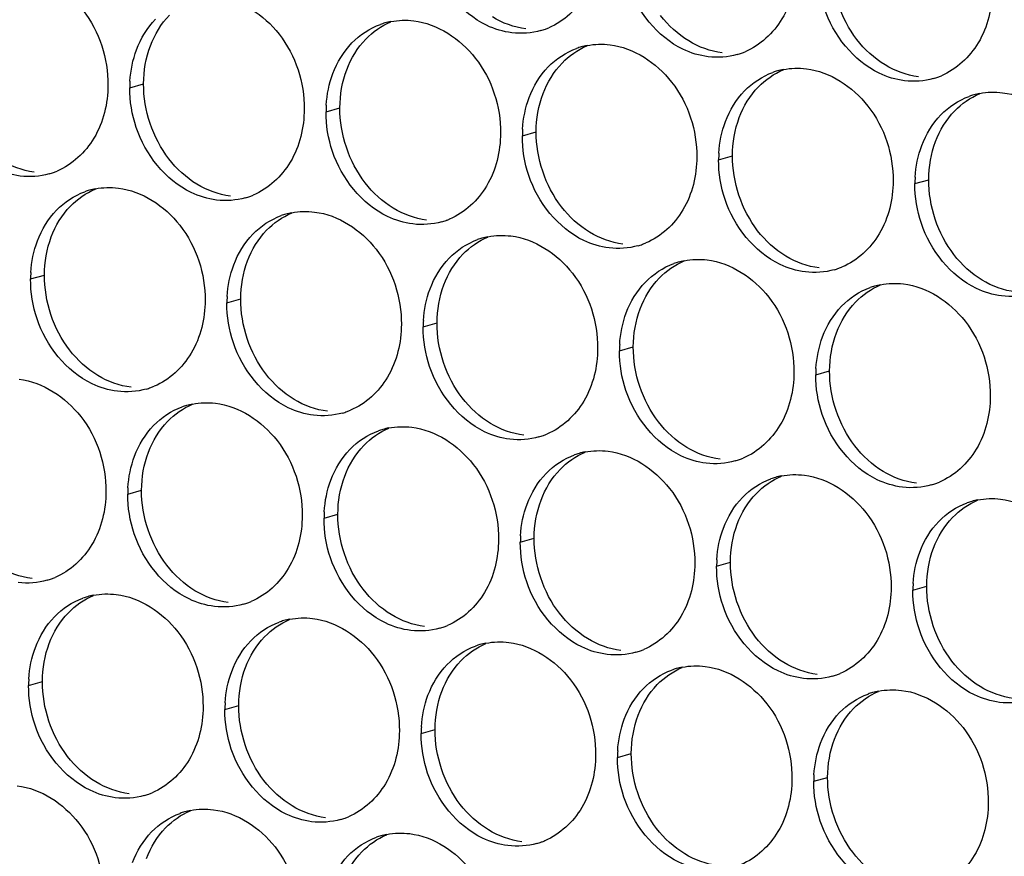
# Paper-space layout '45651_1_3' of a CAD drawing. Header units: millimetres. Extents: x -231 to 594, y 0 to 420.
# Tile 222 of 247: x 137.59 to 145.22, y 259.59 to 266.06. Entities that reach past the tile are written whole.
import ezdxf

# ---------------------------------------------------------------- set-up
doc = ezdxf.new("R2010")
doc.units = ezdxf.units.MM
doc.header["$LTSCALE"] = 32.67
doc.layers.add('02___PRT_ALL_AXES', color=7, linetype='CONTINUOUS')

psp = doc.layouts.new('45651_1_3')

# ---------------------------------------------------------------- linework, layer by layer
at = {"layer": '02___PRT_ALL_AXES', "color": 7, "linetype": 'CONTINUOUS'}
for p, q in [((138.4459, 265.5343), (138.5531, 265.5649)), ((139.9655, 265.3488), (140.0727, 265.3795)), ((141.4851, 265.1633), (141.5922, 265.194)), ((143.0046, 264.9778), (143.1118, 265.0085)), ((144.5242, 264.7924), (144.6314, 264.823)), ((137.6783, 264.0546), (137.7855, 264.0852)), ((139.1979, 263.8691), (139.3051, 263.8998)), ((140.7175, 263.6836), (140.8247, 263.7143)), ((142.2371, 263.4981), (142.3443, 263.5288)), ((143.7567, 263.3127), (143.8639, 263.3433)), ((138.4303, 262.3894), (138.5375, 262.4201)), ((139.9499, 262.2039), (140.0571, 262.2346)), ((141.4695, 262.0184), (141.5767, 262.0491)), ((142.9891, 261.833), (143.0963, 261.8636)), ((144.5087, 261.6475), (144.6159, 261.6782)), ((137.6628, 260.9097), (137.77, 260.9404)), ((139.1824, 260.7242), (139.2896, 260.7549)), ((140.7019, 260.5387), (140.8091, 260.5694)), ((142.2215, 260.3532), (142.3287, 260.3839)), ((143.7411, 260.1678), (143.8483, 260.1984))]:
    psp.add_line(p, q, dxfattribs=at)
at = {"layer": '02___PRT_ALL_AXES', "color": 3, "linetype": 'CONTINUOUS'}
for centre, radius, start, end in [((140.5709, 265.5098), 0.5467, 105.94061, 109.76751), ((140.5723, 265.5048), 0.5519, 100.97724, 105.93831), ((141.4784, 266.5026), 0.5467, 285.94061, 289.76751), ((141.4778, 266.504), 0.5481, 289.77289, 292.73686), ((142.0905, 265.3243), 0.5467, 105.94061, 109.76751), ((142.0919, 265.3193), 0.5519, 100.97724, 105.93831), ((142.9979, 266.3172), 0.5467, 285.94061, 289.76751), ((142.9974, 266.3185), 0.5481, 289.77289, 292.73686), ((143.61, 265.1388), 0.5467, 105.94061, 109.76751), ((143.6115, 265.1338), 0.5519, 100.97724, 105.93831), ((139.3377, 265.5299), 0.8918, 176.51802, 179.71686), ((144.5175, 266.1317), 0.5467, 285.94061, 289.76751), ((144.517, 266.133), 0.5481, 289.77289, 292.73686), ((145.131, 264.9483), 0.5519, 100.97724, 105.93831), ((145.1296, 264.9534), 0.5467, 105.94061, 109.76751), ((140.8573, 265.3444), 0.8918, 176.51802, 179.71686), ((142.3769, 265.1589), 0.8918, 176.51802, 179.71686), ((143.8965, 264.9734), 0.8918, 176.51802, 179.71686), ((137.6716, 265.3939), 0.5467, 285.94061, 289.76751), ((137.6711, 265.3952), 0.5481, 289.77289, 292.73686), ((145.416, 264.788), 0.8918, 176.51802, 179.71686), ((138.2837, 264.2156), 0.5467, 105.94061, 109.76751), ((138.2851, 264.2105), 0.5519, 100.97724, 105.93831), ((139.1912, 265.2084), 0.5467, 285.94061, 289.76751), ((139.1907, 265.2097), 0.5481, 289.77289, 292.73686), ((139.8033, 264.0301), 0.5467, 105.94061, 109.76751), ((139.8047, 264.025), 0.5519, 100.97724, 105.93831), ((140.7108, 265.0229), 0.5467, 285.94061, 289.76751), ((140.7103, 265.0243), 0.5481, 289.77289, 292.73686), ((141.3229, 263.8446), 0.5467, 105.94061, 109.76751), ((141.3243, 263.8396), 0.5519, 100.97724, 105.93831), ((142.2304, 264.8375), 0.5467, 285.94061, 289.76751), ((142.2299, 264.8388), 0.5481, 289.77289, 292.73686), ((142.8439, 263.6541), 0.5519, 100.97724, 105.93831), ((142.8425, 263.6591), 0.5467, 105.94061, 109.76751), ((143.75, 264.652), 0.5467, 285.94061, 289.76751), ((143.7494, 264.6533), 0.5481, 289.77289, 292.73686), ((138.5701, 264.0502), 0.8918, 176.51802, 179.71686), ((144.3621, 263.4736), 0.5467, 105.94061, 109.76751), ((144.3635, 263.4686), 0.5519, 100.97724, 105.93831), ((140.0897, 263.8647), 0.8918, 176.51802, 179.71686), ((141.6093, 263.6792), 0.8918, 176.51802, 179.71686), ((143.1289, 263.4937), 0.8918, 176.51802, 179.71686), ((144.6485, 263.3083), 0.8918, 176.51802, 179.71686), ((138.4237, 263.7287), 0.5467, 285.94061, 289.76751), ((138.4231, 263.73), 0.5481, 289.77289, 292.73686), ((139.0357, 262.5504), 0.5467, 105.94061, 109.76751), ((139.0372, 262.5453), 0.5519, 100.97724, 105.93831), ((139.9432, 263.5432), 0.5467, 285.94061, 289.76751), ((139.9427, 263.5445), 0.5481, 289.77289, 292.73686), ((140.5567, 262.3599), 0.5519, 100.97724, 105.93831), ((140.5553, 262.3649), 0.5467, 105.94061, 109.76751), ((141.4628, 263.3578), 0.5467, 285.94061, 289.76751), ((141.4623, 263.3591), 0.5481, 289.77289, 292.73686), ((142.0749, 262.1794), 0.5467, 105.94061, 109.76751), ((142.0763, 262.1744), 0.5519, 100.97724, 105.93831), ((142.9819, 263.1736), 0.5481, 289.77289, 292.73686), ((142.9824, 263.1723), 0.5467, 285.94061, 289.76751), ((143.5945, 261.9939), 0.5467, 105.94061, 109.76751), ((143.5959, 261.9889), 0.5519, 100.97724, 105.93831), ((139.3222, 262.385), 0.8918, 176.51802, 179.71686), ((144.502, 262.9868), 0.5467, 285.94061, 289.76751), ((144.5015, 262.9881), 0.5481, 289.77289, 292.73686), ((145.1141, 261.8085), 0.5467, 105.94061, 109.76751), ((145.1155, 261.8034), 0.5519, 100.97724, 105.93831), ((140.8417, 262.1995), 0.8918, 176.51802, 179.71686), ((142.3613, 262.014), 0.8918, 176.51802, 179.71686), ((143.8809, 261.8285), 0.8918, 176.51802, 179.71686), ((137.6561, 262.249), 0.5467, 285.94061, 289.76751), ((137.6556, 262.2503), 0.5481, 289.77289, 292.73686), ((145.4005, 261.6431), 0.8918, 176.51802, 179.71686), ((138.2696, 261.0656), 0.5519, 100.97724, 105.93831), ((138.2682, 261.0707), 0.5467, 105.94061, 109.76751), ((139.1757, 262.0635), 0.5467, 285.94061, 289.76751), ((139.1751, 262.0648), 0.5481, 289.77289, 292.73686), ((139.7878, 260.8852), 0.5467, 105.94061, 109.76751), ((139.7892, 260.8802), 0.5519, 100.97724, 105.93831), ((140.6947, 261.8794), 0.5481, 289.77289, 292.73686), ((140.6953, 261.878), 0.5467, 285.94061, 289.76751), ((141.3074, 260.6997), 0.5467, 105.94061, 109.76751), ((141.3088, 260.6947), 0.5519, 100.97724, 105.93831), ((142.2148, 261.6926), 0.5467, 285.94061, 289.76751), ((142.2143, 261.6939), 0.5481, 289.77289, 292.73686), ((142.8269, 260.5142), 0.5467, 105.94061, 109.76751), ((142.8284, 260.5092), 0.5519, 100.97724, 105.93831), ((143.7344, 261.5071), 0.5467, 285.94061, 289.76751), ((143.7339, 261.5084), 0.5481, 289.77289, 292.73686), ((138.5546, 260.9053), 0.8918, 176.51802, 179.71686), ((144.3465, 260.3288), 0.5467, 105.94061, 109.76751), ((144.3479, 260.3237), 0.5519, 100.97724, 105.93831), ((140.0742, 260.7198), 0.8918, 176.51802, 179.71686), ((141.5938, 260.5343), 0.8918, 176.51802, 179.71686), ((143.1134, 260.3488), 0.8918, 176.51802, 179.71686), ((144.6329, 260.1634), 0.8918, 176.51802, 179.71686), ((138.4076, 260.5851), 0.5481, 289.77289, 292.73686), ((138.4081, 260.5838), 0.5467, 285.94061, 289.76751), ((139.0202, 259.4055), 0.5467, 105.94061, 109.76751), ((139.0216, 259.4005), 0.5519, 100.97724, 105.93831), ((139.9277, 260.3983), 0.5467, 285.94061, 289.76751), ((139.9272, 260.3997), 0.5481, 289.77289, 292.73686), ((140.5398, 259.22), 0.5467, 105.94061, 109.76751), ((140.5412, 259.215), 0.5519, 100.97724, 105.93831), ((141.4473, 260.2129), 0.5467, 285.94061, 289.76751), ((141.4468, 260.2142), 0.5481, 289.77289, 292.73686)]:
    psp.add_arc(centre, radius, start, end, dxfattribs=at)
for points, knots in [([(142.0838, 266.6636), (142.0831, 266.5223), (142.0201, 266.2461), (141.8076, 266.0478), (141.6897, 265.9984)], [0, 0, 0, 0, 0.525086, 1, 1, 1, 1]), ([(141.4045, 265.9598), (141.3369, 265.9681), (141.0566, 266.0519), (140.8529, 266.313), (140.783, 266.5214)], [0, 0, 0, 0, 0.236458, 1, 1, 1, 1]), ([(137.6056, 266.4235), (137.7899, 266.401), (138.1532, 266.1599), (138.278, 265.7589), (138.277, 265.5549)], [0, 0, 0, 0, 0.476473, 1, 1, 1, 1]), ([(143.6034, 266.4782), (143.6027, 266.3369), (143.5397, 266.0606), (143.3271, 265.8623), (143.2093, 265.8129)], [0, 0, 0, 0, 0.525086, 1, 1, 1, 1]), ([(142.9241, 265.7744), (142.8565, 265.7826), (142.5761, 265.8665), (142.3725, 266.1275), (142.3025, 266.3359)], [0, 0, 0, 0, 0.236458, 1, 1, 1, 1]), ([(145.1229, 266.2927), (145.1222, 266.1514), (145.0593, 265.8752), (144.8467, 265.6769), (144.7289, 265.6275)], [0, 0, 0, 0, 0.525086, 1, 1, 1, 1]), ([(139.1251, 266.2381), (139.3094, 266.2156), (139.6728, 265.9745), (139.7976, 265.5734), (139.7966, 265.3694)], [0, 0, 0, 0, 0.476473, 1, 1, 1, 1]), ([(144.4437, 265.5889), (144.3761, 265.5971), (144.0957, 265.681), (143.8921, 265.942), (143.8221, 266.1504)], [0, 0, 0, 0, 0.236458, 1, 1, 1, 1]), ([(140.6447, 266.0526), (140.829, 266.0301), (141.1924, 265.789), (141.3172, 265.3879), (141.3162, 265.1839)], [0, 0, 0, 0, 0.476473, 1, 1, 1, 1]), ([(142.1643, 265.8671), (142.3486, 265.8446), (142.712, 265.6035), (142.8368, 265.2024), (142.8358, 264.9984)], [0, 0, 0, 0, 0.476473, 1, 1, 1, 1]), ([(143.6839, 265.6816), (143.8682, 265.6591), (144.2316, 265.418), (144.3564, 265.017), (144.3554, 264.813)], [0, 0, 0, 0, 0.476473, 1, 1, 1, 1]), ([(138.277, 265.5549), (138.2763, 265.4136), (138.2134, 265.1374), (138.0008, 264.9391), (137.883, 264.8897)], [0, 0, 0, 0, 0.525086, 1, 1, 1, 1]), ([(145.2035, 265.4962), (145.3878, 265.4737), (145.7512, 265.2326), (145.876, 264.8315), (145.875, 264.6275)], [0, 0, 0, 0, 0.476473, 1, 1, 1, 1]), ([(137.5978, 264.8511), (137.5302, 264.8593), (137.2498, 264.9432), (137.0462, 265.2042), (136.9762, 265.4126)], [0, 0, 0, 0, 0.236458, 1, 1, 1, 1]), ([(139.7966, 265.3694), (139.7959, 265.2281), (139.7329, 264.9519), (139.5204, 264.7536), (139.4025, 264.7042)], [0, 0, 0, 0, 0.525086, 1, 1, 1, 1]), ([(139.1174, 264.6656), (139.0498, 264.6739), (138.7694, 264.7577), (138.5658, 265.0187), (138.4958, 265.2271)], [0, 0, 0, 0, 0.236458, 1, 1, 1, 1]), ([(141.3162, 265.1839), (141.3155, 265.0426), (141.2525, 264.7664), (141.04, 264.5681), (140.9221, 264.5187)], [0, 0, 0, 0, 0.525086, 1, 1, 1, 1]), ([(140.637, 264.4801), (140.5694, 264.4884), (140.289, 264.5722), (140.0853, 264.8332), (140.0154, 265.0416)], [0, 0, 0, 0, 0.236458, 1, 1, 1, 1]), ([(142.8358, 264.9984), (142.8351, 264.8572), (142.7721, 264.5809), (142.5596, 264.3826), (142.4417, 264.3332)], [0, 0, 0, 0, 0.525086, 1, 1, 1, 1]), ([(142.1565, 264.2947), (142.089, 264.3029), (141.8086, 264.3868), (141.6049, 264.6478), (141.535, 264.8562)], [0, 0, 0, 0, 0.236458, 1, 1, 1, 1]), ([(144.3554, 264.813), (144.3547, 264.6717), (144.2917, 264.3955), (144.0792, 264.1972), (143.9613, 264.1478)], [0, 0, 0, 0, 0.525086, 1, 1, 1, 1]), ([(138.3576, 264.7584), (138.5419, 264.7359), (138.9053, 264.4948), (139.0301, 264.0937), (139.0291, 263.8897)], [0, 0, 0, 0, 0.476473, 1, 1, 1, 1]), ([(143.6761, 264.1092), (143.6085, 264.1174), (143.3282, 264.2013), (143.1245, 264.4623), (143.0546, 264.6707)], [0, 0, 0, 0, 0.236458, 1, 1, 1, 1]), ([(139.8772, 264.5729), (140.0615, 264.5504), (140.4248, 264.3093), (140.5497, 263.9082), (140.5486, 263.7042)], [0, 0, 0, 0, 0.476473, 1, 1, 1, 1]), ([(145.1957, 263.9237), (145.1281, 263.932), (144.8478, 264.0158), (144.6441, 264.2768), (144.5741, 264.4852)], [0, 0, 0, 0, 0.236458, 1, 1, 1, 1]), ([(141.3967, 264.3874), (141.581, 264.3649), (141.9444, 264.1238), (142.0692, 263.7227), (142.0682, 263.5187)], [0, 0, 0, 0, 0.476473, 1, 1, 1, 1]), ([(142.9163, 264.2019), (143.1006, 264.1794), (143.464, 263.9383), (143.5888, 263.5373), (143.5878, 263.3333)], [0, 0, 0, 0, 0.476473, 1, 1, 1, 1]), ([(144.4359, 264.0164), (144.6202, 263.994), (144.9836, 263.7528), (145.1084, 263.3518), (145.1074, 263.1478)], [0, 0, 0, 0, 0.476473, 1, 1, 1, 1]), ([(139.0291, 263.8897), (139.0284, 263.7484), (138.9654, 263.4722), (138.7528, 263.2739), (138.635, 263.2245)], [0, 0, 0, 0, 0.525086, 1, 1, 1, 1]), ([(138.3498, 263.1859), (138.2822, 263.1942), (138.0019, 263.278), (137.7982, 263.539), (137.7282, 263.7474)], [0, 0, 0, 0, 0.236458, 1, 1, 1, 1]), ([(140.5486, 263.7042), (140.5479, 263.5629), (140.485, 263.2867), (140.2724, 263.0884), (140.1546, 263.039)], [0, 0, 0, 0, 0.525086, 1, 1, 1, 1]), ([(139.8694, 263.0004), (139.8018, 263.0087), (139.5214, 263.0925), (139.3178, 263.3535), (139.2478, 263.5619)], [0, 0, 0, 0, 0.236458, 1, 1, 1, 1]), ([(142.0682, 263.5187), (142.0675, 263.3774), (142.0046, 263.1012), (141.792, 262.9029), (141.6741, 262.8535)], [0, 0, 0, 0, 0.525086, 1, 1, 1, 1]), ([(141.389, 262.815), (141.3214, 262.8232), (141.041, 262.9071), (140.8374, 263.1681), (140.7674, 263.3765)], [0, 0, 0, 0, 0.236458, 1, 1, 1, 1]), ([(137.59, 263.2786), (137.7743, 263.2561), (138.1377, 263.015), (138.2625, 262.614), (138.2615, 262.41)], [0, 0, 0, 0, 0.476473, 1, 1, 1, 1]), ([(143.5878, 263.3333), (143.5871, 263.192), (143.5241, 262.9158), (143.3116, 262.7174), (143.1937, 262.6681)], [0, 0, 0, 0, 0.525086, 1, 1, 1, 1]), ([(142.9086, 262.6295), (142.841, 262.6377), (142.5606, 262.7216), (142.3569, 262.9826), (142.287, 263.191)], [0, 0, 0, 0, 0.236458, 1, 1, 1, 1]), ([(145.1074, 263.1478), (145.1067, 263.0065), (145.0437, 262.7303), (144.8312, 262.532), (144.7133, 262.4826)], [0, 0, 0, 0, 0.525086, 1, 1, 1, 1]), ([(139.1096, 263.0932), (139.2939, 263.0707), (139.6573, 262.8296), (139.7821, 262.4285), (139.7811, 262.2245)], [0, 0, 0, 0, 0.476473, 1, 1, 1, 1]), ([(144.4281, 262.444), (144.3606, 262.4522), (144.0802, 262.5361), (143.8765, 262.7971), (143.8066, 263.0055)], [0, 0, 0, 0, 0.236458, 1, 1, 1, 1]), ([(140.6292, 262.9077), (140.8135, 262.8852), (141.1769, 262.6441), (141.3017, 262.243), (141.3007, 262.039)], [0, 0, 0, 0, 0.476473, 1, 1, 1, 1]), ([(142.1488, 262.7222), (142.3331, 262.6997), (142.6964, 262.4586), (142.8213, 262.0576), (142.8203, 261.8536)], [0, 0, 0, 0, 0.476473, 1, 1, 1, 1]), ([(143.6683, 262.5367), (143.8526, 262.5142), (144.216, 262.2731), (144.3408, 261.8721), (144.3398, 261.6681)], [0, 0, 0, 0, 0.476473, 1, 1, 1, 1]), ([(138.2615, 262.41), (138.2608, 262.2687), (138.1978, 261.9925), (137.9853, 261.7942), (137.8674, 261.7448)], [0, 0, 0, 0, 0.525086, 1, 1, 1, 1]), ([(145.1879, 262.3513), (145.3722, 262.3288), (145.7356, 262.0877), (145.8604, 261.6866), (145.8594, 261.4826)], [0, 0, 0, 0, 0.476473, 1, 1, 1, 1]), ([(139.7811, 262.2245), (139.7804, 262.0832), (139.7174, 261.807), (139.5049, 261.6087), (139.387, 261.5593)], [0, 0, 0, 0, 0.525086, 1, 1, 1, 1]), ([(139.1018, 261.5207), (139.0343, 261.529), (138.7539, 261.6128), (138.5502, 261.8738), (138.4803, 262.0822)], [0, 0, 0, 0, 0.236458, 1, 1, 1, 1]), ([(141.3007, 262.039), (141.3, 261.8977), (141.237, 261.6215), (141.0245, 261.4232), (140.9066, 261.3738)], [0, 0, 0, 0, 0.525086, 1, 1, 1, 1]), ([(140.6214, 261.3352), (140.5538, 261.3435), (140.2735, 261.4273), (140.0698, 261.6884), (139.9998, 261.8968)], [0, 0, 0, 0, 0.236458, 1, 1, 1, 1]), ([(142.8203, 261.8536), (142.8196, 261.7123), (142.7566, 261.4361), (142.544, 261.2377), (142.4262, 261.1884)], [0, 0, 0, 0, 0.525086, 1, 1, 1, 1]), ([(142.141, 261.1498), (142.0734, 261.158), (141.793, 261.2419), (141.5894, 261.5029), (141.5194, 261.7113)], [0, 0, 0, 0, 0.236458, 1, 1, 1, 1]), ([(138.342, 261.6135), (138.5263, 261.591), (138.8897, 261.3499), (139.0145, 260.9488), (139.0135, 260.7448)], [0, 0, 0, 0, 0.476473, 1, 1, 1, 1]), ([(144.3398, 261.6681), (144.3391, 261.5268), (144.2762, 261.2506), (144.0636, 261.0523), (143.9458, 261.0029)], [0, 0, 0, 0, 0.525086, 1, 1, 1, 1]), ([(143.6606, 260.9643), (143.593, 260.9725), (143.3126, 261.0564), (143.109, 261.3174), (143.039, 261.5258)], [0, 0, 0, 0, 0.236458, 1, 1, 1, 1]), ([(139.8616, 261.428), (140.0459, 261.4055), (140.4093, 261.1644), (140.5341, 260.7633), (140.5331, 260.5593)], [0, 0, 0, 0, 0.476473, 1, 1, 1, 1]), ([(145.1802, 260.7788), (145.1126, 260.7871), (144.8322, 260.8709), (144.6286, 261.1319), (144.5586, 261.3403)], [0, 0, 0, 0, 0.236458, 1, 1, 1, 1]), ([(141.3812, 261.2425), (141.5655, 261.22), (141.9289, 260.9789), (142.0537, 260.5779), (142.0527, 260.3739)], [0, 0, 0, 0, 0.476473, 1, 1, 1, 1]), ([(142.9008, 261.057), (143.0851, 261.0345), (143.4485, 260.7934), (143.5733, 260.3924), (143.5723, 260.1884)], [0, 0, 0, 0, 0.476473, 1, 1, 1, 1]), ([(144.4204, 260.8716), (144.6047, 260.8491), (144.9681, 260.608), (145.0929, 260.2069), (145.0919, 260.0029)], [0, 0, 0, 0, 0.476473, 1, 1, 1, 1]), ([(139.0135, 260.7448), (139.0128, 260.6035), (138.9498, 260.3273), (138.7373, 260.129), (138.6194, 260.0796)], [0, 0, 0, 0, 0.525086, 1, 1, 1, 1]), ([(138.3343, 260.041), (138.2667, 260.0493), (137.9863, 260.1331), (137.7827, 260.3941), (137.7127, 260.6025)], [0, 0, 0, 0, 0.236458, 1, 1, 1, 1]), ([(140.5331, 260.5593), (140.5324, 260.418), (140.4694, 260.1418), (140.2569, 259.9435), (140.139, 259.8941)], [0, 0, 0, 0, 0.525086, 1, 1, 1, 1]), ([(139.8538, 259.8555), (139.7863, 259.8638), (139.5059, 259.9476), (139.3022, 260.2086), (139.2323, 260.417)], [0, 0, 0, 0, 0.236458, 1, 1, 1, 1]), ([(142.0527, 260.3739), (142.052, 260.2326), (141.989, 259.9563), (141.7765, 259.758), (141.6586, 259.7086)], [0, 0, 0, 0, 0.525086, 1, 1, 1, 1]), ([(141.3734, 259.6701), (141.3059, 259.6783), (141.0255, 259.7622), (140.8218, 260.0232), (140.7519, 260.2316)], [0, 0, 0, 0, 0.236458, 1, 1, 1, 1]), ([(143.5723, 260.1884), (143.5716, 260.0471), (143.5086, 259.7709), (143.2961, 259.5726), (143.1782, 259.5232)], [0, 0, 0, 0, 0.525086, 1, 1, 1, 1]), ([(137.5745, 260.1338), (137.7588, 260.1113), (138.1222, 259.8702), (138.247, 259.4691), (138.246, 259.2651)], [0, 0, 0, 0, 0.476473, 1, 1, 1, 1]), ([(142.893, 259.4846), (142.8254, 259.4928), (142.5451, 259.5767), (142.3414, 259.8377), (142.2715, 260.0461)], [0, 0, 0, 0, 0.236458, 1, 1, 1, 1]), ([(145.0919, 260.0029), (145.0912, 259.8616), (145.0282, 259.5854), (144.8156, 259.3871), (144.6978, 259.3377)], [0, 0, 0, 0, 0.525086, 1, 1, 1, 1]), ([(139.0941, 259.9483), (139.2784, 259.9258), (139.6417, 259.6847), (139.7665, 259.2836), (139.7655, 259.0796)], [0, 0, 0, 0, 0.476473, 1, 1, 1, 1]), ([(144.4126, 259.2991), (144.345, 259.3074), (144.0646, 259.3912), (143.861, 259.6522), (143.791, 259.8606)], [0, 0, 0, 0, 0.236458, 1, 1, 1, 1]), ([(140.6136, 259.7628), (140.7979, 259.7403), (141.1613, 259.4992), (141.2861, 259.0981), (141.2851, 258.8941)], [0, 0, 0, 0, 0.476473, 1, 1, 1, 1])]:
    psp.add_open_spline(points, degree=3, knots=knots, dxfattribs=at)
at = {"layer": '02___PRT_ALL_AXES', "color": 7, "linetype": 'CONTINUOUS'}
for points in [[(144.0745, 265.9081), (143.9496, 266.0695), (143.8784, 266.2842), (143.8794, 266.4882)], [(138.606, 265.8595), (138.6388, 265.9467), (138.6889, 266.0298), (138.7536, 266.0967)], [(140.2732, 265.9113), (140.3277, 265.9676), (140.3945, 266.0144), (140.4667, 266.0447)], [(141.5117, 265.9905), (141.4211, 266.0016), (141.3316, 266.0346), (141.2536, 266.0819)], [(142.7731, 265.8964), (142.6893, 265.9472), (142.6149, 266.0161), (142.5549, 266.0936)], [(140.1256, 265.6741), (140.1584, 265.7612), (140.2085, 265.8443), (140.2732, 265.9113)], [(143.0313, 265.805), (142.9407, 265.8161), (142.8512, 265.8491), (142.7731, 265.8964)], [(144.2927, 265.711), (144.2089, 265.7618), (144.1344, 265.8306), (144.0745, 265.9081)], [(138.5531, 265.5649), (138.5536, 265.6647), (138.5708, 265.7662), (138.606, 265.8595)], [(141.7928, 265.7258), (141.8472, 265.7822), (141.9141, 265.8289), (141.9863, 265.8592)], [(141.6451, 265.4886), (141.678, 265.5758), (141.7281, 265.6588), (141.7928, 265.7258)], [(140.0727, 265.3795), (140.0732, 265.4792), (140.0904, 265.5807), (140.1256, 265.6741)], [(143.3124, 265.5403), (143.3668, 265.5967), (143.4337, 265.6434), (143.5059, 265.6737)], [(144.5509, 265.6196), (144.4603, 265.6306), (144.3708, 265.6637), (144.2927, 265.711)], [(138.7481, 264.9849), (138.6233, 265.1462), (138.5521, 265.3609), (138.5531, 265.5649)], [(141.5922, 265.194), (141.5927, 265.2938), (141.61, 265.3952), (141.6451, 265.4886)], [(143.1647, 265.3031), (143.1975, 265.3903), (143.2477, 265.4733), (143.3124, 265.5403)], [(144.832, 265.3548), (144.8864, 265.4112), (144.9532, 265.458), (145.0255, 265.4883)], [(140.2677, 264.7994), (140.1429, 264.9608), (140.0717, 265.1755), (140.0727, 265.3795)], [(144.6843, 265.1176), (144.7171, 265.2048), (144.7673, 265.2878), (144.832, 265.3548)], [(143.1118, 265.0085), (143.1123, 265.1083), (143.1296, 265.2097), (143.1647, 265.3031)], [(141.7873, 264.6139), (141.6625, 264.7753), (141.5912, 264.99), (141.5922, 265.194)], [(144.6314, 264.823), (144.6319, 264.9228), (144.6492, 265.0243), (144.6843, 265.1176)], [(137.705, 264.8818), (137.6144, 264.8928), (137.5249, 264.9259), (137.4468, 264.9732)], [(138.9664, 264.7877), (138.8826, 264.8385), (138.8081, 264.9073), (138.7481, 264.9849)], [(143.3069, 264.4284), (143.1821, 264.5898), (143.1108, 264.8045), (143.1118, 265.0085)], [(144.8265, 264.243), (144.7017, 264.4043), (144.6304, 264.619), (144.6314, 264.823)], [(137.9861, 264.617), (138.0405, 264.6734), (138.1073, 264.7202), (138.1796, 264.7505)], [(139.2246, 264.6963), (139.134, 264.7074), (139.0445, 264.7404), (138.9664, 264.7877)], [(140.486, 264.6022), (140.4021, 264.653), (140.3277, 264.7218), (140.2677, 264.7994)], [(137.8384, 264.3798), (137.8712, 264.467), (137.9214, 264.55), (137.9861, 264.617)], [(140.7442, 264.5108), (140.6535, 264.5219), (140.5641, 264.5549), (140.486, 264.6022)], [(142.0056, 264.4167), (141.9217, 264.4675), (141.8473, 264.5364), (141.7873, 264.6139)], [(139.5057, 264.4316), (139.5601, 264.4879), (139.6269, 264.5347), (139.6992, 264.565)], [(139.358, 264.1944), (139.3908, 264.2815), (139.441, 264.3646), (139.5057, 264.4316)], [(143.5252, 264.2313), (143.4413, 264.2821), (143.3669, 264.3509), (143.3069, 264.4284)], [(137.7855, 264.0852), (137.786, 264.185), (137.8033, 264.2865), (137.8384, 264.3798)], [(141.0252, 264.2461), (141.0797, 264.3024), (141.1465, 264.3492), (141.2188, 264.3795)], [(142.2637, 264.3253), (142.1731, 264.3364), (142.0837, 264.3694), (142.0056, 264.4167)], [(139.3051, 263.8998), (139.3056, 263.9995), (139.3228, 264.101), (139.358, 264.1944)], [(140.8776, 264.0089), (140.9104, 264.0961), (140.9605, 264.1791), (141.0252, 264.2461)], [(142.5448, 264.0606), (142.5993, 264.117), (142.6661, 264.1637), (142.7384, 264.194)], [(143.7833, 264.1399), (143.6927, 264.1509), (143.6032, 264.184), (143.5252, 264.2313)], [(145.0447, 264.0458), (144.9609, 264.0966), (144.8865, 264.1654), (144.8265, 264.243)], [(137.9806, 263.5052), (137.8558, 263.6665), (137.7845, 263.8812), (137.7855, 264.0852)], [(142.3972, 263.8234), (142.43, 263.9106), (142.4801, 263.9936), (142.5448, 264.0606)], [(145.3029, 263.9544), (145.2123, 263.9654), (145.1228, 263.9985), (145.0447, 264.0458)], [(140.8247, 263.7143), (140.8252, 263.8141), (140.8424, 263.9155), (140.8776, 264.0089)], [(144.0644, 263.8751), (144.1188, 263.9315), (144.1857, 263.9783), (144.2579, 264.0085)], [(139.5002, 263.3197), (139.3754, 263.481), (139.3041, 263.6958), (139.3051, 263.8998)], [(142.3443, 263.5288), (142.3448, 263.6286), (142.362, 263.73), (142.3972, 263.8234)], [(143.9168, 263.6379), (143.9496, 263.7251), (143.9997, 263.8081), (144.0644, 263.8751)], [(141.0197, 263.1342), (140.8949, 263.2956), (140.8237, 263.5103), (140.8247, 263.7143)], [(143.8639, 263.3433), (143.8643, 263.4431), (143.8816, 263.5446), (143.9168, 263.6379)], [(142.5393, 262.9487), (142.4145, 263.1101), (142.3433, 263.3248), (142.3443, 263.5288)], [(138.1988, 263.308), (138.115, 263.3588), (138.0406, 263.4276), (137.9806, 263.5052)], [(138.457, 263.2166), (138.3664, 263.2276), (138.2769, 263.2607), (138.1988, 263.308)], [(139.7184, 263.1225), (139.6346, 263.1733), (139.5602, 263.2421), (139.5002, 263.3197)], [(144.0589, 262.7632), (143.9341, 262.9246), (143.8628, 263.1393), (143.8639, 263.3433)], [(141.238, 262.937), (141.1542, 262.9878), (141.0797, 263.0566), (141.0197, 263.1342)], [(138.7381, 262.9519), (138.7925, 263.0082), (138.8594, 263.055), (138.9316, 263.0853)], [(139.9766, 263.0311), (139.886, 263.0422), (139.7965, 263.0752), (139.7184, 263.1225)], [(138.5904, 262.7147), (138.6232, 262.8018), (138.6734, 262.8849), (138.7381, 262.9519)], [(140.2577, 262.7664), (140.3121, 262.8227), (140.3789, 262.8695), (140.4512, 262.8998)], [(141.4962, 262.8456), (141.4056, 262.8567), (141.3161, 262.8897), (141.238, 262.937)], [(142.7576, 262.7515), (142.6737, 262.8024), (142.5993, 262.8712), (142.5393, 262.9487)], [(140.11, 262.5292), (140.1428, 262.6163), (140.193, 262.6994), (140.2577, 262.7664)], [(143.0158, 262.6602), (142.9251, 262.6712), (142.8357, 262.7042), (142.7576, 262.7515)], [(144.2772, 262.5661), (144.1933, 262.6169), (144.1189, 262.6857), (144.0589, 262.7632)], [(138.5375, 262.4201), (138.538, 262.5198), (138.5553, 262.6213), (138.5904, 262.7147)], [(141.7773, 262.5809), (141.8317, 262.6373), (141.8985, 262.684), (141.9708, 262.7143)], [(140.0571, 262.2346), (140.0576, 262.3344), (140.0749, 262.4358), (140.11, 262.5292)], [(141.6296, 262.3437), (141.6624, 262.4309), (141.7126, 262.5139), (141.7773, 262.5809)], [(143.2968, 262.3954), (143.3513, 262.4518), (143.4181, 262.4986), (143.4904, 262.5288)], [(144.5353, 262.4747), (144.4447, 262.4857), (144.3553, 262.5188), (144.2772, 262.5661)], [(138.7326, 261.84), (138.6078, 262.0013), (138.5365, 262.2161), (138.5375, 262.4201)], [(143.1492, 262.1582), (143.182, 262.2454), (143.2321, 262.3284), (143.2968, 262.3954)], [(141.5767, 262.0491), (141.5772, 262.1489), (141.5945, 262.2503), (141.6296, 262.3437)], [(144.8164, 262.21), (144.8709, 262.2663), (144.9377, 262.3131), (145.01, 262.3434)], [(140.2522, 261.6545), (140.1274, 261.8159), (140.0561, 262.0306), (140.0571, 262.2346)], [(143.0963, 261.8636), (143.0968, 261.9634), (143.114, 262.0649), (143.1492, 262.1582)], [(144.6688, 261.9728), (144.7016, 262.0599), (144.7517, 262.143), (144.8164, 262.21)], [(141.7718, 261.469), (141.647, 261.6304), (141.5757, 261.8451), (141.5767, 262.0491)], [(144.6159, 261.6782), (144.6164, 261.7779), (144.6336, 261.8794), (144.6688, 261.9728)], [(138.9509, 261.6428), (138.867, 261.6936), (138.7926, 261.7624), (138.7326, 261.84)], [(143.2914, 261.2835), (143.1665, 261.4449), (143.0953, 261.6596), (143.0963, 261.8636)], [(137.6894, 261.7369), (137.5988, 261.7479), (137.5094, 261.781), (137.4313, 261.8283)], [(144.8109, 261.0981), (144.6861, 261.2594), (144.6149, 261.4742), (144.6159, 261.6782)], [(137.9705, 261.4722), (138.025, 261.5285), (138.0918, 261.5753), (138.1641, 261.6056)], [(139.209, 261.5514), (139.1184, 261.5625), (139.0289, 261.5955), (138.9509, 261.6428)], [(140.4704, 261.4573), (140.3866, 261.5081), (140.3122, 261.5769), (140.2522, 261.6545)], [(137.8229, 261.235), (137.8557, 261.3221), (137.9058, 261.4052), (137.9705, 261.4722)], [(140.7286, 261.3659), (140.638, 261.377), (140.5485, 261.41), (140.4704, 261.4573)], [(141.99, 261.2718), (141.9062, 261.3226), (141.8318, 261.3915), (141.7718, 261.469)], [(139.4901, 261.2867), (139.5445, 261.343), (139.6114, 261.3898), (139.6836, 261.4201)], [(137.77, 260.9404), (137.7705, 261.0401), (137.7877, 261.1416), (137.8229, 261.235)], [(139.3425, 261.0495), (139.3753, 261.1366), (139.4254, 261.2197), (139.4901, 261.2867)], [(141.0097, 261.1012), (141.0641, 261.1576), (141.131, 261.2043), (141.2032, 261.2346)], [(142.2482, 261.1804), (142.1576, 261.1915), (142.0681, 261.2245), (141.99, 261.2718)], [(143.5096, 261.0864), (143.4258, 261.1372), (143.3513, 261.206), (143.2914, 261.2835)], [(140.862, 260.864), (140.8949, 260.9512), (140.945, 261.0342), (141.0097, 261.1012)], [(143.7678, 260.995), (143.6772, 261.006), (143.5877, 261.0391), (143.5096, 261.0864)], [(145.0292, 260.9009), (144.9453, 260.9517), (144.8709, 261.0205), (144.8109, 261.0981)], [(139.2896, 260.7549), (139.2901, 260.8546), (139.3073, 260.9561), (139.3425, 261.0495)], [(142.5293, 260.9157), (142.5837, 260.9721), (142.6505, 261.0189), (142.7228, 261.0491)], [(137.965, 260.3603), (137.8402, 260.5216), (137.769, 260.7364), (137.77, 260.9404)], [(142.3816, 260.6785), (142.4144, 260.7657), (142.4646, 260.8487), (142.5293, 260.9157)], [(140.8091, 260.5694), (140.8096, 260.6692), (140.8269, 260.7706), (140.862, 260.864)], [(144.0489, 260.7302), (144.1033, 260.7866), (144.1701, 260.8334), (144.2424, 260.8637)], [(145.2874, 260.8095), (145.1967, 260.8206), (145.1073, 260.8536), (145.0292, 260.9009)], [(139.4846, 260.1748), (139.3598, 260.3362), (139.2886, 260.5509), (139.2896, 260.7549)], [(143.9012, 260.493), (143.934, 260.5802), (143.9842, 260.6633), (144.0489, 260.7302)], [(142.3287, 260.3839), (142.3292, 260.4837), (142.3465, 260.5851), (142.3816, 260.6785)], [(141.0042, 259.9893), (140.8794, 260.1507), (140.8081, 260.3654), (140.8091, 260.5694)], [(143.8483, 260.1984), (143.8488, 260.2982), (143.8661, 260.3997), (143.9012, 260.493)], [(142.5238, 259.8038), (142.399, 259.9652), (142.3277, 260.1799), (142.3287, 260.3839)], [(138.1833, 260.1631), (138.0994, 260.2139), (138.025, 260.2827), (137.965, 260.3603)], [(138.4415, 260.0717), (138.3508, 260.0828), (138.2614, 260.1158), (138.1833, 260.1631)], [(139.7029, 259.9776), (139.619, 260.0284), (139.5446, 260.0972), (139.4846, 260.1748)], [(144.0434, 259.6184), (143.9186, 259.7797), (143.8473, 259.9944), (143.8483, 260.1984)], [(138.7226, 259.807), (138.777, 259.8633), (138.8438, 259.9101), (138.9161, 259.9404)], [(139.961, 259.8862), (139.8704, 259.8973), (139.781, 259.9303), (139.7029, 259.9776)], [(141.2225, 259.7921), (141.1386, 259.8429), (141.0642, 259.9118), (141.0042, 259.9893)], [(138.5749, 259.5698), (138.6077, 259.6569), (138.6579, 259.74), (138.7226, 259.807)], [(141.4806, 259.7007), (141.39, 259.7118), (141.3005, 259.7448), (141.2225, 259.7921)], [(142.7421, 259.6067), (142.6582, 259.6575), (142.5838, 259.7263), (142.5238, 259.8038)], [(140.2421, 259.6215), (140.2966, 259.6778), (140.3634, 259.7246), (140.4357, 259.7549)], [(140.0945, 259.3843), (140.1273, 259.4715), (140.1774, 259.5545), (140.2421, 259.6215)], [(143.0002, 259.5153), (142.9096, 259.5263), (142.8201, 259.5594), (142.7421, 259.6067)], [(144.2616, 259.4212), (144.1778, 259.472), (144.1034, 259.5408), (144.0434, 259.6184)]]:
    psp.add_open_spline(points, degree=3, dxfattribs=at)
at = {"layer": '02___PRT_ALL_AXES', "color": 3, "linetype": 'CONTINUOUS'}
for points in [[(138.4988, 265.8289), (138.5316, 265.916), (138.5817, 265.9991), (138.6464, 266.0661)], [(140.166, 265.8806), (140.2269, 265.9436), (140.3036, 265.9947), (140.386, 266.0243)], [(140.4672, 266.0466), (140.5253, 266.0579), (140.5859, 266.0598), (140.6447, 266.0526)], [(141.6285, 265.977), (141.5565, 265.9564), (141.4788, 265.9508), (141.4045, 265.9598)], [(140.0184, 265.6434), (140.0512, 265.7306), (140.1013, 265.8136), (140.166, 265.8806)], [(141.9868, 265.8611), (142.0449, 265.8724), (142.1055, 265.8743), (142.1643, 265.8671)], [(138.4475, 265.584), (138.4526, 265.6673), (138.4694, 265.7508), (138.4988, 265.8289)], [(141.6856, 265.6951), (141.7465, 265.7581), (141.8231, 265.8092), (141.9056, 265.8388)], [(143.1481, 265.7915), (143.0761, 265.7709), (142.9984, 265.7653), (142.9241, 265.7744)], [(139.9671, 265.3986), (139.9722, 265.4818), (139.989, 265.5654), (140.0184, 265.6434)], [(141.5379, 265.4579), (141.5708, 265.5451), (141.6209, 265.6281), (141.6856, 265.6951)], [(143.2052, 265.5096), (143.266, 265.5726), (143.3427, 265.6237), (143.4251, 265.6533)], [(143.5064, 265.6756), (143.5645, 265.6869), (143.6251, 265.6888), (143.6839, 265.6816)], [(144.6677, 265.606), (144.5957, 265.5854), (144.518, 265.5798), (144.4437, 265.5889)], [(138.4958, 265.2271), (138.4628, 265.3255), (138.4454, 265.4305), (138.4459, 265.5343)], [(143.0575, 265.2724), (143.0903, 265.3596), (143.1405, 265.4426), (143.2052, 265.5096)], [(145.0259, 265.4902), (145.0841, 265.5014), (145.1447, 265.5033), (145.2035, 265.4962)], [(141.4867, 265.2131), (141.4918, 265.2963), (141.5086, 265.3799), (141.5379, 265.4579)], [(144.7248, 265.3242), (144.7856, 265.3872), (144.8623, 265.4382), (144.9447, 265.4679)], [(140.0154, 265.0416), (139.9824, 265.14), (139.965, 265.2451), (139.9655, 265.3488)], [(143.0063, 265.0276), (143.0113, 265.1108), (143.0282, 265.1944), (143.0575, 265.2724)], [(144.5771, 265.087), (144.6099, 265.1741), (144.6601, 265.2572), (144.7248, 265.3242)], [(141.535, 264.8562), (141.502, 264.9545), (141.4845, 265.0596), (141.4851, 265.1633)], [(144.5259, 264.8421), (144.5309, 264.9254), (144.5477, 265.0089), (144.5771, 265.087)], [(143.0546, 264.6707), (143.0216, 264.769), (143.0041, 264.8741), (143.0046, 264.9778)], [(137.8218, 264.8682), (137.7498, 264.8476), (137.6721, 264.842), (137.5978, 264.8511)], [(137.8789, 264.5864), (137.9397, 264.6494), (138.0164, 264.7004), (138.0988, 264.7301)], [(138.18, 264.7524), (138.2382, 264.7636), (138.2988, 264.7655), (138.3576, 264.7584)], [(144.5741, 264.4852), (144.5411, 264.5835), (144.5237, 264.6886), (144.5242, 264.7924)], [(139.3414, 264.6827), (139.2694, 264.6622), (139.1917, 264.6565), (139.1174, 264.6656)], [(137.7312, 264.3492), (137.764, 264.4363), (137.8142, 264.5194), (137.8789, 264.5864)], [(139.6996, 264.5669), (139.7578, 264.5782), (139.8184, 264.58), (139.8772, 264.5729)], [(139.3985, 264.4009), (139.4593, 264.4639), (139.536, 264.515), (139.6184, 264.5446)], [(140.861, 264.4972), (140.7889, 264.4767), (140.7113, 264.4711), (140.637, 264.4801)], [(137.68, 264.1043), (137.685, 264.1876), (137.7018, 264.2711), (137.7312, 264.3492)], [(139.2508, 264.1637), (139.2836, 264.2509), (139.3338, 264.3339), (139.3985, 264.4009)], [(140.918, 264.2154), (140.9789, 264.2784), (141.0556, 264.3295), (141.138, 264.3591)], [(141.2192, 264.3814), (141.2773, 264.3927), (141.338, 264.3946), (141.3967, 264.3874)], [(142.3805, 264.3118), (142.3085, 264.2912), (142.2309, 264.2856), (142.1565, 264.2947)], [(140.7704, 263.9782), (140.8032, 264.0654), (140.8533, 264.1484), (140.918, 264.2154)], [(142.7388, 264.1959), (142.7969, 264.2072), (142.8576, 264.2091), (142.9163, 264.2019)], [(139.1995, 263.9188), (139.2046, 264.0021), (139.2214, 264.0856), (139.2508, 264.1637)], [(142.4376, 264.0299), (142.4985, 264.0929), (142.5752, 264.144), (142.6576, 264.1736)], [(143.9001, 264.1263), (143.8281, 264.1057), (143.7505, 264.1001), (143.6761, 264.1092)], [(137.7282, 263.7474), (137.6952, 263.8457), (137.6778, 263.9508), (137.6783, 264.0546)], [(140.7191, 263.7334), (140.7242, 263.8166), (140.741, 263.9002), (140.7704, 263.9782)], [(142.29, 263.7927), (142.3228, 263.8799), (142.3729, 263.9629), (142.4376, 264.0299)], [(143.9572, 263.8445), (144.0181, 263.9074), (144.0948, 263.9585), (144.1772, 263.9881)], [(144.2584, 264.0105), (144.3165, 264.0217), (144.3771, 264.0236), (144.4359, 264.0164)], [(145.4197, 263.9408), (145.3477, 263.9202), (145.27, 263.9146), (145.1957, 263.9237)], [(139.2478, 263.5619), (139.2148, 263.6603), (139.1974, 263.7654), (139.1979, 263.8691)], [(143.8096, 263.6073), (143.8424, 263.6944), (143.8925, 263.7775), (143.9572, 263.8445)], [(142.2387, 263.5479), (142.2438, 263.6311), (142.2606, 263.7147), (142.29, 263.7927)], [(140.7674, 263.3765), (140.7344, 263.4748), (140.717, 263.5799), (140.7175, 263.6836)], [(143.7583, 263.3624), (143.7634, 263.4456), (143.7802, 263.5292), (143.8096, 263.6073)], [(142.287, 263.191), (142.254, 263.2893), (142.2366, 263.3944), (142.2371, 263.4981)], [(143.8066, 263.0055), (143.7736, 263.1038), (143.7561, 263.2089), (143.7567, 263.3127)], [(138.5738, 263.203), (138.5018, 263.1824), (138.4241, 263.1768), (138.3498, 263.1859)], [(138.6309, 262.9212), (138.6917, 262.9842), (138.7684, 263.0352), (138.8508, 263.0649)], [(138.9321, 263.0872), (138.9902, 263.0985), (139.0508, 263.1003), (139.1096, 263.0932)], [(140.0934, 263.0175), (140.0214, 262.997), (139.9437, 262.9914), (139.8694, 263.0004)], [(138.4832, 262.684), (138.516, 262.7711), (138.5662, 262.8542), (138.6309, 262.9212)], [(140.4516, 262.9017), (140.5098, 262.913), (140.5704, 262.9149), (140.6292, 262.9077)], [(140.1505, 262.7357), (140.2113, 262.7987), (140.288, 262.8498), (140.3704, 262.8794)], [(141.613, 262.8321), (141.541, 262.8115), (141.4633, 262.8059), (141.389, 262.815)], [(138.432, 262.4391), (138.437, 262.5224), (138.4539, 262.6059), (138.4832, 262.684)], [(140.0028, 262.4985), (140.0356, 262.5857), (140.0858, 262.6687), (140.1505, 262.7357)], [(141.6701, 262.5502), (141.7309, 262.6132), (141.8076, 262.6643), (141.89, 262.6939)], [(141.9712, 262.7162), (142.0294, 262.7275), (142.09, 262.7294), (142.1488, 262.7222)], [(143.1326, 262.6466), (143.0606, 262.626), (142.9829, 262.6204), (142.9086, 262.6295)], [(141.5224, 262.313), (141.5552, 262.4002), (141.6054, 262.4832), (141.6701, 262.5502)], [(143.4908, 262.5307), (143.5489, 262.542), (143.6096, 262.5439), (143.6683, 262.5367)], [(139.9516, 262.2537), (139.9566, 262.3369), (139.9734, 262.4205), (140.0028, 262.4985)], [(143.1897, 262.3647), (143.2505, 262.4277), (143.3272, 262.4788), (143.4096, 262.5084)], [(144.6521, 262.4611), (144.5801, 262.4405), (144.5025, 262.4349), (144.4281, 262.444)], [(138.4803, 262.0822), (138.4473, 262.1806), (138.4298, 262.2857), (138.4303, 262.3894)], [(143.042, 262.1275), (143.0748, 262.2147), (143.125, 262.2978), (143.1897, 262.3647)], [(141.4711, 262.0682), (141.4762, 262.1514), (141.493, 262.235), (141.5224, 262.313)], [(144.7092, 262.1793), (144.7701, 262.2423), (144.8468, 262.2933), (144.9292, 262.323)], [(145.0104, 262.3453), (145.0685, 262.3566), (145.1292, 262.3584), (145.1879, 262.3513)], [(139.9998, 261.8968), (139.9668, 261.9951), (139.9494, 262.1002), (139.9499, 262.2039)], [(144.5616, 261.9421), (144.5944, 262.0292), (144.6445, 262.1123), (144.7092, 262.1793)], [(142.9907, 261.8827), (142.9958, 261.9659), (143.0126, 262.0495), (143.042, 262.1275)], [(141.5194, 261.7113), (141.4864, 261.8096), (141.469, 261.9147), (141.4695, 262.0184)], [(144.5103, 261.6972), (144.5154, 261.7805), (144.5322, 261.864), (144.5616, 261.9421)], [(143.039, 261.5258), (143.006, 261.6241), (142.9886, 261.7292), (142.9891, 261.833)], [(137.8062, 261.7233), (137.7342, 261.7027), (137.6566, 261.6971), (137.5822, 261.7062)], [(138.1645, 261.6075), (138.2226, 261.6188), (138.2833, 261.6206), (138.342, 261.6135)], [(144.5586, 261.3403), (144.5256, 261.4387), (144.5082, 261.5437), (144.5087, 261.6475)], [(137.8633, 261.4415), (137.9242, 261.5045), (138.0009, 261.5555), (138.0833, 261.5852)], [(139.3258, 261.5378), (139.2538, 261.5173), (139.1762, 261.5117), (139.1018, 261.5207)], [(137.7157, 261.2043), (137.7485, 261.2914), (137.7986, 261.3745), (137.8633, 261.4415)], [(139.3829, 261.256), (139.4438, 261.319), (139.5205, 261.3701), (139.6029, 261.3997)], [(139.6841, 261.422), (139.7422, 261.4333), (139.8028, 261.4352), (139.8616, 261.428)], [(140.8454, 261.3524), (140.7734, 261.3318), (140.6957, 261.3262), (140.6214, 261.3352)], [(139.2353, 261.0188), (139.2681, 261.106), (139.3182, 261.189), (139.3829, 261.256)], [(141.2037, 261.2365), (141.2618, 261.2478), (141.3224, 261.2497), (141.3812, 261.2425)], [(137.6644, 260.9594), (137.6695, 261.0427), (137.6863, 261.1262), (137.7157, 261.2043)], [(140.9025, 261.0705), (140.9633, 261.1335), (141.04, 261.1846), (141.1225, 261.2142)], [(142.365, 261.1669), (142.293, 261.1463), (142.2153, 261.1407), (142.141, 261.1498)], [(140.7548, 260.8333), (140.7877, 260.9205), (140.8378, 261.0035), (140.9025, 261.0705)], [(139.184, 260.774), (139.1891, 260.8572), (139.2059, 260.9408), (139.2353, 261.0188)], [(142.4221, 260.885), (142.4829, 260.948), (142.5596, 260.9991), (142.642, 261.0287)], [(142.7233, 261.051), (142.7814, 261.0623), (142.842, 261.0642), (142.9008, 261.057)], [(143.8846, 260.9814), (143.8126, 260.9608), (143.7349, 260.9552), (143.6606, 260.9643)], [(137.7127, 260.6025), (137.6797, 260.7009), (137.6623, 260.8059), (137.6628, 260.9097)], [(142.2744, 260.6478), (142.3072, 260.735), (142.3574, 260.8181), (142.4221, 260.885)], [(143.9417, 260.6996), (144.0025, 260.7626), (144.0792, 260.8136), (144.1616, 260.8433)], [(144.2428, 260.8656), (144.301, 260.8768), (144.3616, 260.8787), (144.4204, 260.8716)], [(140.7036, 260.5885), (140.7086, 260.6717), (140.7255, 260.7553), (140.7548, 260.8333)], [(145.4042, 260.7959), (145.3322, 260.7754), (145.2545, 260.7697), (145.1802, 260.7788)], [(139.2323, 260.417), (139.1993, 260.5154), (139.1818, 260.6205), (139.1824, 260.7242)], [(143.794, 260.4624), (143.8268, 260.5495), (143.877, 260.6326), (143.9417, 260.6996)], [(142.2232, 260.403), (142.2282, 260.4862), (142.2451, 260.5698), (142.2744, 260.6478)], [(140.7519, 260.2316), (140.7189, 260.3299), (140.7014, 260.435), (140.7019, 260.5387)], [(143.7427, 260.2175), (143.7478, 260.3008), (143.7646, 260.3843), (143.794, 260.4624)], [(142.2715, 260.0461), (142.2384, 260.1444), (142.221, 260.2495), (142.2215, 260.3532)], [(143.791, 259.8606), (143.758, 259.959), (143.7406, 260.064), (143.7411, 260.1678)], [(138.5583, 260.0581), (138.4863, 260.0376), (138.4086, 260.0319), (138.3343, 260.041)], [(138.9165, 259.9423), (138.9746, 259.9536), (139.0353, 259.9555), (139.0941, 259.9483)], [(138.6154, 259.7763), (138.6762, 259.8393), (138.7529, 259.8904), (138.8353, 259.92)], [(140.0778, 259.8726), (140.0058, 259.8521), (139.9282, 259.8465), (139.8538, 259.8555)], [(138.4677, 259.5391), (138.5005, 259.6263), (138.5507, 259.7093), (138.6154, 259.7763)], [(140.1349, 259.5908), (140.1958, 259.6538), (140.2725, 259.7049), (140.3549, 259.7345)], [(140.4361, 259.7568), (140.4942, 259.7681), (140.5549, 259.77), (140.6136, 259.7628)], [(141.5974, 259.6872), (141.5254, 259.6666), (141.4478, 259.661), (141.3734, 259.6701)], [(139.9873, 259.3536), (140.0201, 259.4408), (140.0702, 259.5238), (140.1349, 259.5908)]]:
    psp.add_open_spline(points, degree=3, dxfattribs=at)

doc.saveas('drawing.dxf')
